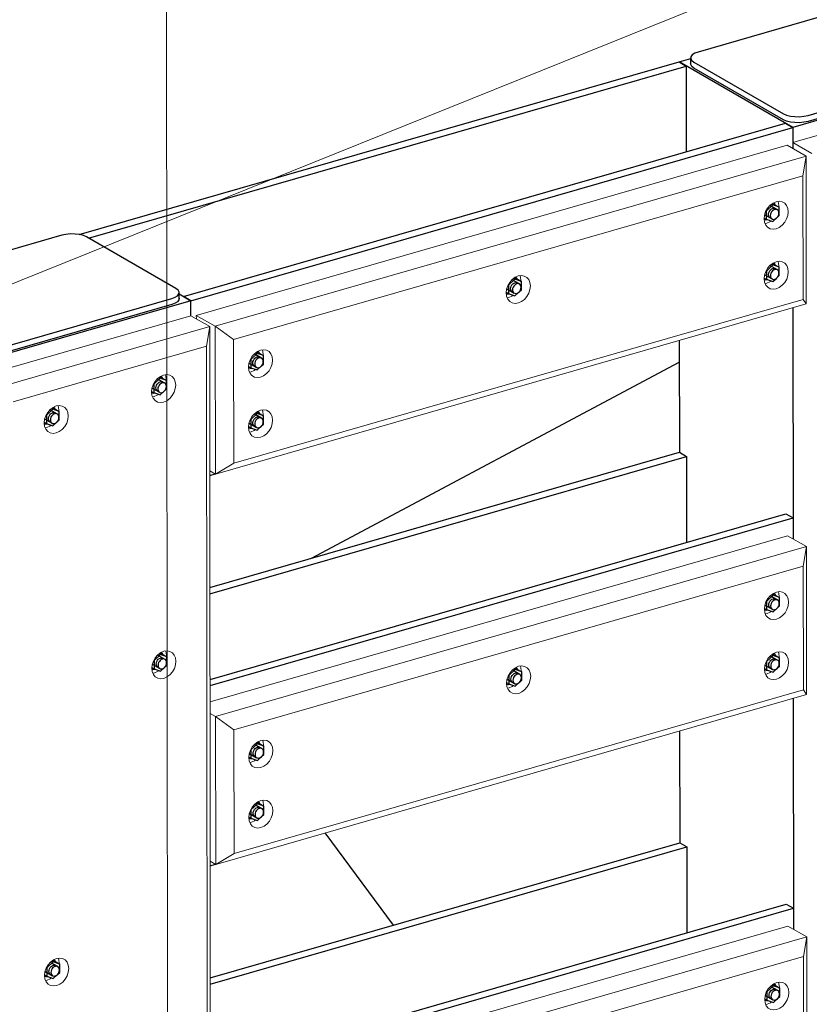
# Model space of a CAD drawing. Header units: millimetres. Extents: x -236694 to -141708, y -41476 to 103952.
# Tile 59 of 103: x -179093 to -177892, y -35325 to -33827. Entities that reach past the tile are written whole.
import ezdxf

# ---------------------------------------------------------------- set-up
doc = ezdxf.new("R2010")
doc.units = ezdxf.units.MM
for name, color, linetype, lineweight in [('N-CO-BC-BETONVORM-G', 50, 'Continuous', 25), ('N-CO-KC-KUNSTSTOFVORM-G', 7, 'Continuous', 13), ('N-CO-SC-STAALVORM-G', 10, 'Continuous', 25), ('X-XX-AL-VERWIJZING_DOORSNEDE-G-5', 8, 'Continuous', 18)]:
    doc.layers.add(name, color=color, linetype=linetype, lineweight=lineweight)

# ---------------------------------------------------------------- blocks, each defined once
blk = doc.blocks.new('NLI_Balk_Buis - ø813_20-3690250-3D dubbel geleidewerk')
at = {"layer": 'N-CO-SC-STAALVORM-G'}
blk.add_line((-231631.6, -34644), (-231631.4, -34645.1), dxfattribs=at)
blk = doc.blocks.new('GM_afdekklepje - GM_afdekklepje-3582460-3D dubbel geleidewerk')
at = {"layer": 'N-CO-SC-STAALVORM-G'}
for p, q in [((-235744.2, -35227.9), (-236018.8, -35306.9)), ((-235570.5, -35308.9), (-235706.6, -35230.5)), ((-236030.2, -35315.9), (-236030.2, -35325)), ((-236025.3, -35322.2), (-235889.2, -35400.6)), ((-235851.6, -35403.2), (-235577, -35324.2)), ((-235565.6, -35324.4), (-235565.6, -35315.2)), ((-235889.2, -35409.7), (-236025.3, -35331.3)), ((-235577, -35333.3), (-235851.6, -35412.4))]:
    blk.add_line(p, q, dxfattribs=at)
for points in [[(-235706.6, -35230.5, 0), (-235711.4, -35228.4, 0), (-235717.3, -35226.9, 0), (-235724.1, -35226, 0), (-235731.1, -35225.9, 0), (-235738, -35226.5, 0), (-235744.2, -35227.9, 0)], [(-236018.8, -35306.9, 0), (-236024, -35308.8, 0), (-236027.7, -35311.3, 0), (-236029.8, -35314, 0), (-236030.1, -35316.9, 0), (-236028.5, -35319.7, 0), (-236025.3, -35322.2, 0)], [(-235577, -35324.2, 0), (-235571.9, -35322.3, 0), (-235568.1, -35319.8, 0), (-235566, -35317.1, 0), (-235565.7, -35314.2, 0), (-235567.3, -35311.4, 0), (-235570.5, -35308.9, 0)], [(-236025.3, -35331.3, 0), (-236028.5, -35328.8, 0), (-236030.1, -35326, 0), (-236030.2, -35325, 0)], [(-235565.7, -35323.4, 0), (-235566, -35326.2, 0), (-235568.1, -35329, 0), (-235571.9, -35331.4, 0), (-235577, -35333.3, 0)], [(-235889.2, -35400.6, 0), (-235884.4, -35402.7, 0), (-235878.5, -35404.2, 0), (-235871.7, -35405.1, 0), (-235864.7, -35405.2, 0), (-235857.8, -35404.6, 0), (-235851.6, -35403.2, 0)], [(-235851.6, -35412.4, 0), (-235857.8, -35413.7, 0), (-235864.7, -35414.3, 0), (-235871.7, -35414.2, 0), (-235878.5, -35413.4, 0), (-235884.4, -35411.8, 0), (-235889.2, -35409.7, 0)]]:
    blk.add_polyline3d(points, dxfattribs=at)
blk = doc.blocks.new('GM_Hakorit_3820 - GM_Hakorit_3820-V44-3D dubbel geleidewerk')
at = {"layer": 'N-CO-KC-KUNSTSTOFVORM-G'}
for p, q in [((-231820.3, -34277.5), (-232147.1, -34371.6)), ((-231791.5, -34294.1), (-231820.3, -34277.5)), ((-232118.3, -34388.2), (-231791.5, -34294.1)), ((-231791.5, -34294.1), (-231796.3, -34323.7)), ((-231791.5, -34294.1), (-231788.7, -37783.5)), ((-231796.3, -34323.7), (-232090.4, -34408.4)), ((-231796.3, -34323.7), (-231793.5, -37776.6)), ((-231878.5, -34401), (-231876, -34400.5)), ((-232041.9, -34448), (-232039.4, -34447.5)), ((-231878.2, -34821.2), (-231875.7, -34820.6)), ((-232041.2, -35288.4), (-232038.8, -35287.9))]:
    blk.add_line(p, q, dxfattribs=at)
for points in [[(-231861.6, -34367.7, 0), (-231856.9, -34367, 0), (-231852.4, -34367.8, 0), (-231848.6, -34369.9, 0), (-231845.7, -34373.4, 0), (-231843.9, -34377.8, 0), (-231843.2, -34382.9, 0), (-231843.8, -34388.4, 0), (-231845.7, -34393.9, 0), (-231848.6, -34399, 0), (-231852.4, -34403.4, 0), (-231856.8, -34406.7, 0), (-231861.6, -34408.8, 0)], [(-231857.7, -34375.6, 0), (-231857.6, -34374.6, 0), (-231858.3, -34369.5, 0), (-231859, -34367.2, 0)], [(-231861.6, -34408.8, 0), (-231866.4, -34409.4, 0), (-231870.8, -34408.7, 0), (-231874.6, -34406.5, 0), (-231877.5, -34403.1, 0), (-231879.4, -34398.6, 0), (-231880, -34393.5, 0), (-231879.4, -34388, 0), (-231877.5, -34382.5, 0), (-231874.6, -34377.4, 0), (-231870.8, -34373.1, 0), (-231866.4, -34369.7, 0), (-231861.6, -34367.7, 0)], [(-231876, -34400.5, 0), (-231871.2, -34398.4, 0), (-231869.3, -34397.1, 0)], [(-232025, -34455.8, 0), (-232029.8, -34456.5, 0), (-232034.2, -34455.7, 0), (-232038, -34453.5, 0), (-232040.9, -34450.1, 0), (-232042.8, -34445.7, 0), (-232043.4, -34440.5, 0), (-232042.8, -34435, 0), (-232041, -34429.6, 0), (-232038, -34424.5, 0), (-232034.2, -34420.1, 0), (-232029.8, -34416.8, 0), (-232025, -34414.7, 0)], [(-232025, -34414.7, 0), (-232020.3, -34414, 0), (-232015.9, -34414.8, 0), (-232012, -34417, 0), (-232009.1, -34420.4, 0), (-232007.3, -34424.8, 0), (-232006.6, -34430, 0), (-232007.3, -34435.5, 0), (-232009.1, -34440.9, 0), (-232012, -34446, 0), (-232015.8, -34450.4, 0), (-232020.3, -34453.7, 0), (-232025, -34455.8, 0)], [(-232021.1, -34422.7, 0), (-232021.1, -34421.7, 0), (-232021.7, -34416.5, 0), (-232022.4, -34414.2, 0)], [(-232039.4, -34447.5, 0), (-232034.7, -34445.4, 0), (-232032.7, -34444.1, 0)], [(-231861.3, -34829, 0), (-231866, -34829.6, 0), (-231870.5, -34828.8, 0), (-231874.3, -34826.7, 0), (-231877.2, -34823.3, 0), (-231879, -34818.8, 0), (-231879.7, -34813.7, 0), (-231879, -34808.2, 0), (-231877.2, -34802.7, 0), (-231874.3, -34797.6, 0), (-231870.5, -34793.2, 0), (-231866, -34789.9, 0), (-231861.3, -34787.8, 0)], [(-231861.3, -34787.8, 0), (-231856.5, -34787.2, 0), (-231852.1, -34788, 0), (-231848.3, -34790.1, 0), (-231845.4, -34793.5, 0), (-231843.5, -34798, 0), (-231842.9, -34803.1, 0), (-231843.5, -34808.6, 0), (-231845.3, -34814.1, 0), (-231848.3, -34819.2, 0), (-231852.1, -34823.6, 0), (-231856.5, -34826.9, 0), (-231861.3, -34829, 0)], [(-231857.3, -34795.8, 0), (-231857.3, -34794.8, 0), (-231857.9, -34789.7, 0), (-231858.7, -34787.4, 0)], [(-231875.7, -34820.6, 0), (-231870.9, -34818.6, 0), (-231869, -34817.3, 0)], [(-232024.3, -35296.2, 0), (-232029.1, -35296.8, 0), (-232033.5, -35296.1, 0), (-232037.3, -35293.9, 0), (-232040.3, -35290.5, 0), (-232042.1, -35286, 0), (-232042.7, -35280.9, 0), (-232042.1, -35275.4, 0), (-232040.3, -35269.9, 0), (-232037.4, -35264.8, 0), (-232033.6, -35260.5, 0), (-232029.1, -35257.1, 0), (-232024.4, -35255.1, 0)], [(-232024.4, -35255.1, 0), (-232019.6, -35254.4, 0), (-232015.2, -35255.2, 0), (-232011.4, -35257.3, 0), (-232008.4, -35260.8, 0), (-232006.6, -35265.2, 0), (-232006, -35270.3, 0), (-232006.6, -35275.8, 0), (-232008.4, -35281.3, 0), (-232011.3, -35286.4, 0), (-232015.1, -35290.8, 0), (-232019.6, -35294.1, 0), (-232024.3, -35296.2, 0)], [(-232020.4, -35263, 0), (-232020.4, -35262, 0), (-232021, -35256.9, 0), (-232021.8, -35254.6, 0)], [(-232038.8, -35287.9, 0), (-232034, -35285.8, 0), (-232032, -35284.5, 0)]]:
    blk.add_polyline3d(points, dxfattribs=at)
blk = doc.blocks.new('GM_Hakorit_2850 - GM_Hakorit_2850-V45-3D dubbel geleidewerk')
at = {"layer": 'N-CO-KC-KUNSTSTOFVORM-G'}
for p, q in [((-230577.7, -33919.9), (-230904.6, -34014)), ((-230904.6, -34014), (-230875.8, -34030.6)), ((-230904.6, -34023.1), (-230904.6, -34014)), ((-230904.1, -34616.8), (-230904.4, -34265.4)), ((-230903.6, -35210.6), (-230903.9, -34859.1))]:
    blk.add_line(p, q, dxfattribs=at)
blk = doc.blocks.new('GM_Hakorit_1100 - GM_Hakorit_1100-V53-3D dubbel geleidewerk')
at = {"layer": 'N-CO-KC-KUNSTSTOFVORM-G'}
for p, q in [((-231811.9, -34276.9), (-230913, -34018.2)), ((-230913, -34018.2), (-230884.2, -34034.8)), ((-230884.2, -34034.8), (-231783, -34293.5)), ((-230889, -34064.5), (-230884.2, -34034.8)), ((-230884.2, -34034.8), (-230884, -34259.5)), ((-230889, -34064.5), (-231755.1, -34313.7)), ((-230888.9, -34252.6), (-230889, -34064.5)), ((-230925.9, -34112), (-230925.9, -34111)), ((-230925.8, -34203.4), (-230925.8, -34202.4)), ((-231318.1, -34224.9), (-231318.1, -34223.9)), ((-230884, -34259.5), (-231782.8, -34518.2)), ((-230888.9, -34252.6), (-231755, -34501.9)), ((-230884, -34259.5), (-230888.9, -34252.6)), ((-231811.9, -34276.9), (-231811.8, -34282.4)), ((-231783, -34293.5), (-231811.9, -34276.9)), ((-231782.8, -34518.2), (-231783, -34293.5)), ((-231783, -34293.5), (-231755.1, -34313.7)), ((-231755.1, -34313.7), (-231755, -34501.9)), ((-231710.3, -34337.8), (-231710.3, -34336.8)), ((-231710.2, -34429.1), (-231710.2, -34428.1)), ((-231755, -34501.9), (-231782.8, -34518.2)), ((-231791.3, -34513.3), (-231782.8, -34518.2))]:
    blk.add_line(p, q, dxfattribs=at)
for points in [[(-230948.2, -34129.9, 0), (-230947.6, -34124.4, 0), (-230945.8, -34118.9, 0), (-230942.8, -34113.8, 0), (-230939, -34109.5, 0), (-230934.6, -34106.1, 0), (-230929.8, -34104.1, 0), (-230925.1, -34103.4, 0), (-230920.6, -34104.2, 0), (-230916.8, -34106.3, 0), (-230913.9, -34109.8, 0), (-230912.1, -34114.2, 0), (-230911.4, -34119.3, 0)], [(-230925.9, -34111, 0), (-230926.5, -34105.9, 0), (-230927.2, -34103.6, 0)], [(-230911.4, -34119.3, 0), (-230912.1, -34124.8, 0), (-230913.9, -34130.3, 0), (-230916.8, -34135.4, 0), (-230920.6, -34139.8, 0), (-230925.1, -34143.1, 0), (-230929.8, -34145.2, 0), (-230934.6, -34145.8, 0), (-230939, -34145.1, 0), (-230942.8, -34142.9, 0), (-230945.7, -34139.5, 0), (-230947.6, -34135.1, 0), (-230948.2, -34129.9, 0)], [(-230946.7, -34137.4, 0), (-230944.2, -34136.9, 0), (-230939.5, -34134.8, 0), (-230937.5, -34133.5, 0)], [(-230948.1, -34221.3, 0), (-230947.5, -34215.8, 0), (-230945.7, -34210.3, 0), (-230942.8, -34205.2, 0), (-230939, -34200.8, 0), (-230934.5, -34197.5, 0), (-230929.8, -34195.4, 0), (-230925, -34194.7, 0), (-230920.6, -34195.5, 0), (-230916.8, -34197.7, 0), (-230913.8, -34201.1, 0), (-230912, -34205.5, 0), (-230911.4, -34210.7, 0)], [(-230925.8, -34202.4, 0), (-230926.4, -34197.2, 0), (-230927.2, -34195, 0)], [(-231340.4, -34242.8, 0), (-231339.8, -34237.3, 0), (-231338, -34231.8, 0), (-231335, -34226.7, 0), (-231331.2, -34222.3, 0), (-231326.8, -34219, 0), (-231322.1, -34216.9, 0), (-231317.3, -34216.3, 0), (-231312.9, -34217.1, 0), (-231309, -34219.2, 0), (-231306.1, -34222.6, 0), (-231304.3, -34227.1, 0), (-231303.7, -34232.2, 0)], [(-231318.1, -34223.9, 0), (-231318.7, -34218.8, 0), (-231319.5, -34216.5, 0)], [(-230911.4, -34210.7, 0), (-230912, -34216.2, 0), (-230913.8, -34221.7, 0), (-230916.7, -34226.8, 0), (-230920.5, -34231.1, 0), (-230925, -34234.4, 0), (-230929.7, -34236.5, 0), (-230934.5, -34237.2, 0), (-230938.9, -34236.4, 0), (-230942.7, -34234.2, 0), (-230945.7, -34230.8, 0), (-230947.5, -34226.4, 0), (-230948.1, -34221.3, 0)], [(-231303.7, -34232.2, 0), (-231304.3, -34237.7, 0), (-231306.1, -34243.2, 0), (-231309, -34248.3, 0), (-231312.8, -34252.7, 0), (-231317.3, -34256, 0), (-231322, -34258, 0), (-231326.8, -34258.7, 0), (-231331.2, -34257.9, 0), (-231335, -34255.8, 0), (-231338, -34252.4, 0), (-231339.8, -34247.9, 0), (-231340.4, -34242.8, 0)], [(-230946.6, -34228.7, 0), (-230944.2, -34228.2, 0), (-230939.4, -34226.1, 0), (-230937.4, -34224.9, 0)], [(-231338.9, -34250.3, 0), (-231336.4, -34249.7, 0), (-231331.7, -34247.7, 0), (-231329.7, -34246.4, 0)], [(-231732.6, -34355.7, 0), (-231732, -34350.2, 0), (-231730.2, -34344.7, 0), (-231727.3, -34339.6, 0), (-231723.5, -34335.2, 0), (-231719, -34331.9, 0), (-231714.3, -34329.8, 0), (-231709.5, -34329.2, 0), (-231705.1, -34329.9, 0), (-231701.3, -34332.1, 0), (-231698.3, -34335.5, 0), (-231696.5, -34339.9, 0), (-231695.9, -34345.1, 0)], [(-231710.3, -34336.8, 0), (-231710.9, -34331.6, 0), (-231711.7, -34329.4, 0)], [(-231695.9, -34345.1, 0), (-231696.5, -34350.6, 0), (-231698.3, -34356.1, 0), (-231701.2, -34361.2, 0), (-231705, -34365.5, 0), (-231709.5, -34368.9, 0), (-231714.2, -34370.9, 0), (-231719, -34371.6, 0), (-231723.4, -34370.8, 0), (-231727.2, -34368.6, 0), (-231730.2, -34365.2, 0), (-231732, -34360.8, 0), (-231732.6, -34355.7, 0)], [(-231730.6, -34363.1, 0), (-231728.6, -34362.6, 0), (-231723.9, -34360.6, 0), (-231721.9, -34359.3, 0)], [(-231732.6, -34447, 0), (-231731.9, -34441.5, 0), (-231730.1, -34436, 0), (-231727.2, -34430.9, 0), (-231723.4, -34426.6, 0), (-231718.9, -34423.2, 0), (-231714.2, -34421.2, 0), (-231709.4, -34420.5, 0), (-231705, -34421.3, 0), (-231701.2, -34423.4, 0), (-231698.3, -34426.9, 0), (-231696.4, -34431.3, 0), (-231695.8, -34436.4, 0)], [(-231710.2, -34428.1, 0), (-231710.8, -34423, 0), (-231711.6, -34420.7, 0)], [(-231695.8, -34436.4, 0), (-231696.4, -34441.9, 0), (-231698.2, -34447.4, 0), (-231701.2, -34452.5, 0), (-231705, -34456.9, 0), (-231709.4, -34460.2, 0), (-231714.2, -34462.3, 0), (-231718.9, -34462.9, 0), (-231723.4, -34462.2, 0), (-231727.2, -34460, 0), (-231730.1, -34456.6, 0), (-231731.9, -34452.1, 0), (-231732.6, -34447, 0)], [(-231731, -34454.5, 0), (-231728.6, -34454, 0), (-231723.8, -34451.9, 0), (-231721.9, -34450.6, 0)]]:
    blk.add_polyline3d(points, dxfattribs=at)
blk = doc.blocks.new('GM_Hakorit_1100 - GM_Hakorit_1100-V54-3D dubbel geleidewerk')
at = {"layer": 'N-CO-KC-KUNSTSTOFVORM-G'}
for p, q in [((-231791, -34864.8), (-230912.6, -34612)), ((-230912.6, -34612), (-230883.7, -34628.6)), ((-230883.7, -34628.6), (-231782.5, -34887.2)), ((-230888.5, -34658.2), (-230883.7, -34628.6)), ((-230883.7, -34628.6), (-230883.6, -34853.3)), ((-230888.5, -34658.2), (-231754.7, -34907.5)), ((-230888.4, -34846.4), (-230888.5, -34658.2)), ((-230925.4, -34705.8), (-230925.4, -34704.8)), ((-230925.3, -34797.1), (-230925.3, -34796.1)), ((-231317.6, -34818.7), (-231317.6, -34817.6)), ((-230888.4, -34846.4), (-231754.5, -35095.6)), ((-230883.6, -34853.3), (-230888.4, -34846.4)), ((-230883.6, -34853.3), (-231782.4, -35112)), ((-231782.5, -34887.2), (-231791, -34882.4)), ((-231782.4, -35112), (-231782.5, -34887.2)), ((-231782.5, -34887.2), (-231754.7, -34907.5)), ((-231754.7, -34907.5), (-231754.5, -35095.6)), ((-231709.8, -34931.5), (-231709.8, -34930.5)), ((-231709.7, -35022.9), (-231709.7, -35021.9)), ((-231754.5, -35095.6), (-231782.4, -35112)), ((-231790.8, -35107.1), (-231782.4, -35112))]:
    blk.add_line(p, q, dxfattribs=at)
for points in [[(-230947.7, -34723.7, 0), (-230947.1, -34718.2, 0), (-230945.3, -34712.7, 0), (-230942.4, -34707.6, 0), (-230938.6, -34703.2, 0), (-230934.1, -34699.9, 0), (-230929.4, -34697.8, 0), (-230924.6, -34697.1, 0), (-230920.2, -34697.9, 0), (-230916.4, -34700.1, 0), (-230913.4, -34703.5, 0), (-230911.6, -34707.9, 0), (-230911, -34713.1, 0)], [(-230925.4, -34704.8, 0), (-230926, -34699.6, 0), (-230926.8, -34697.4, 0)], [(-230911, -34713.1, 0), (-230911.6, -34718.6, 0), (-230913.4, -34724.1, 0), (-230916.3, -34729.2, 0), (-230920.1, -34733.5, 0), (-230924.6, -34736.8, 0), (-230929.3, -34738.9, 0), (-230934.1, -34739.6, 0), (-230938.5, -34738.8, 0), (-230942.3, -34736.6, 0), (-230945.3, -34733.2, 0), (-230947.1, -34728.8, 0), (-230947.7, -34723.7, 0)], [(-230946.2, -34731.1, 0), (-230943.7, -34730.6, 0), (-230939, -34728.5, 0), (-230937, -34727.3, 0)], [(-230947.7, -34815, 0), (-230947, -34809.5, 0), (-230945.2, -34804, 0), (-230942.3, -34798.9, 0), (-230938.5, -34794.6, 0), (-230934.1, -34791.2, 0), (-230929.3, -34789.2, 0), (-230924.5, -34788.5, 0), (-230920.1, -34789.3, 0), (-230916.3, -34791.4, 0), (-230913.4, -34794.8, 0), (-230911.5, -34799.3, 0), (-230910.9, -34804.4, 0)], [(-230925.3, -34796.1, 0), (-230925.9, -34791, 0), (-230926.7, -34788.7, 0)], [(-231339.9, -34836.5, 0), (-231339.3, -34831, 0), (-231337.5, -34825.5, 0), (-231334.6, -34820.4, 0), (-231330.8, -34816.1, 0), (-231326.3, -34812.8, 0), (-231321.6, -34810.7, 0), (-231316.8, -34810, 0), (-231312.4, -34810.8, 0), (-231308.6, -34813, 0), (-231305.6, -34816.4, 0), (-231303.8, -34820.8, 0), (-231303.2, -34825.9, 0)], [(-231317.6, -34817.6, 0), (-231318.2, -34812.5, 0), (-231319, -34810.2, 0)], [(-230910.9, -34804.4, 0), (-230911.5, -34809.9, 0), (-230913.3, -34815.4, 0), (-230916.3, -34820.5, 0), (-230920.1, -34824.9, 0), (-230924.5, -34828.2, 0), (-230929.3, -34830.3, 0), (-230934, -34830.9, 0), (-230938.5, -34830.2, 0), (-230942.3, -34828, 0), (-230945.2, -34824.6, 0), (-230947, -34820.1, 0), (-230947.7, -34815, 0)], [(-231303.2, -34825.9, 0), (-231303.8, -34831.4, 0), (-231305.6, -34836.9, 0), (-231308.5, -34842, 0), (-231312.4, -34846.4, 0), (-231316.8, -34849.7, 0), (-231321.5, -34851.8, 0), (-231326.3, -34852.5, 0), (-231330.7, -34851.7, 0), (-231334.5, -34849.5, 0), (-231337.5, -34846.1, 0), (-231339.3, -34841.7, 0), (-231339.9, -34836.5, 0)], [(-230946.2, -34822.5, 0), (-230943.7, -34822, 0), (-230938.9, -34819.9, 0), (-230937, -34818.6, 0)], [(-231338.4, -34844, 0), (-231336, -34843.5, 0), (-231331.2, -34841.4, 0), (-231329.2, -34840.1, 0)], [(-231732.2, -34949.4, 0), (-231731.5, -34943.9, 0), (-231729.7, -34938.4, 0), (-231726.8, -34933.3, 0), (-231723, -34929, 0), (-231718.5, -34925.6, 0), (-231713.8, -34923.6, 0), (-231709, -34922.9, 0), (-231704.6, -34923.7, 0), (-231700.8, -34925.8, 0), (-231697.9, -34929.3, 0), (-231696, -34933.7, 0), (-231695.4, -34938.8, 0)], [(-231709.8, -34930.5, 0), (-231710.4, -34925.4, 0), (-231711.2, -34923.1, 0)], [(-231695.4, -34938.8, 0), (-231696, -34944.3, 0), (-231697.8, -34949.8, 0), (-231700.8, -34954.9, 0), (-231704.6, -34959.3, 0), (-231709, -34962.6, 0), (-231713.8, -34964.7, 0), (-231718.5, -34965.3, 0), (-231722.9, -34964.6, 0), (-231726.8, -34962.4, 0), (-231729.7, -34959, 0), (-231731.5, -34954.5, 0), (-231732.2, -34949.4, 0)], [(-231730.6, -34956.9, 0), (-231728.2, -34956.4, 0), (-231723.4, -34954.3, 0), (-231721.5, -34953, 0)], [(-231732.1, -35040.7, 0), (-231731.5, -35035.2, 0), (-231729.6, -35029.8, 0), (-231726.7, -35024.7, 0), (-231722.9, -35020.3, 0), (-231718.5, -35017, 0), (-231713.7, -35014.9, 0), (-231709, -35014.2, 0), (-231704.5, -35015, 0), (-231700.7, -35017.2, 0), (-231697.8, -35020.6, 0), (-231695.9, -35025, 0), (-231695.3, -35030.2, 0)], [(-231709.7, -35021.9, 0), (-231710.4, -35016.7, 0), (-231711.1, -35014.5, 0)], [(-231695.3, -35030.2, 0), (-231695.9, -35035.7, 0), (-231697.8, -35041.2, 0), (-231700.7, -35046.2, 0), (-231704.5, -35050.6, 0), (-231708.9, -35053.9, 0), (-231713.7, -35056, 0), (-231718.4, -35056.7, 0), (-231722.9, -35055.9, 0), (-231726.7, -35053.7, 0), (-231729.6, -35050.3, 0), (-231731.4, -35045.9, 0), (-231732.1, -35040.7, 0)], [(-231730.6, -35048.2, 0), (-231728.1, -35047.7, 0), (-231723.3, -35045.6, 0), (-231721.4, -35044.4, 0)]]:
    blk.add_polyline3d(points, dxfattribs=at)
blk = doc.blocks.new('GM_Hakorit_1100 - GM_Hakorit_1100-V55-3D dubbel geleidewerk')
at = {"layer": 'N-CO-KC-KUNSTSTOFVORM-G'}
for p, q in [((-231790.5, -35458.5), (-230912.1, -35205.7)), ((-230912.1, -35205.7), (-230883.3, -35222.3)), ((-230883.3, -35222.3), (-231782.1, -35481)), ((-230888.1, -35251.9), (-230883.3, -35222.3)), ((-230883.3, -35222.3), (-230883.1, -35447)), ((-230888.1, -35251.9), (-231754.2, -35501.2)), ((-230887.9, -35440.1), (-230888.1, -35251.9)), ((-230924.9, -35299.5), (-230924.9, -35298.5)), ((-230924.8, -35390.9), (-230924.8, -35389.9)), ((-231317.1, -35412.4), (-231317.1, -35411.4)), ((-230887.9, -35440.1), (-231754, -35689.4)), ((-230883.1, -35447), (-230887.9, -35440.1)), ((-230883.1, -35447), (-231781.9, -35705.7)), ((-231782.1, -35481), (-231790.5, -35476.1)), ((-231781.9, -35705.7), (-231782.1, -35481)), ((-231782.1, -35481), (-231754.2, -35501.2)), ((-231754.2, -35501.2), (-231754, -35689.4)), ((-231709.3, -35525.3), (-231709.3, -35524.3)), ((-231709.3, -35616.6), (-231709.2, -35615.6)), ((-231754, -35689.4), (-231781.9, -35705.7)), ((-231790.3, -35700.8), (-231781.9, -35705.7))]:
    blk.add_line(p, q, dxfattribs=at)
for points in [[(-230947.3, -35317.4, 0), (-230946.6, -35311.9, 0), (-230944.8, -35306.4, 0), (-230941.9, -35301.3, 0), (-230938.1, -35296.9, 0), (-230933.6, -35293.6, 0), (-230928.9, -35291.5, 0), (-230924.1, -35290.9, 0), (-230919.7, -35291.7, 0), (-230915.9, -35293.8, 0), (-230913, -35297.2, 0), (-230911.1, -35301.7, 0), (-230910.5, -35306.8, 0)], [(-230924.9, -35298.5, 0), (-230925.5, -35293.4, 0), (-230926.3, -35291.1, 0)], [(-230910.5, -35306.8, 0), (-230911.1, -35312.3, 0), (-230912.9, -35317.8, 0), (-230915.9, -35322.9, 0), (-230919.7, -35327.3, 0), (-230924.1, -35330.6, 0), (-230928.9, -35332.7, 0), (-230933.6, -35333.3, 0), (-230938, -35332.5, 0), (-230941.9, -35330.4, 0), (-230944.8, -35327, 0), (-230946.6, -35322.5, 0), (-230947.3, -35317.4, 0)], [(-230945.7, -35324.9, 0), (-230943.3, -35324.4, 0), (-230938.5, -35322.3, 0), (-230936.6, -35321, 0)], [(-230947.2, -35408.7, 0), (-230946.6, -35403.2, 0), (-230944.7, -35397.8, 0), (-230941.8, -35392.7, 0), (-230938, -35388.3, 0), (-230933.6, -35385, 0), (-230928.8, -35382.9, 0), (-230924.1, -35382.2, 0), (-230919.6, -35383, 0), (-230915.8, -35385.2, 0), (-230912.9, -35388.6, 0), (-230911, -35393, 0), (-230910.4, -35398.2, 0)], [(-230924.8, -35389.9, 0), (-230925.5, -35384.7, 0), (-230926.1, -35382.7, 0)], [(-230910.4, -35398.2, 0), (-230911, -35403.7, 0), (-230912.9, -35409.1, 0), (-230915.8, -35414.2, 0), (-230919.6, -35418.6, 0), (-230924, -35421.9, 0), (-230928.8, -35424, 0), (-230933.5, -35424.7, 0), (-230938, -35423.9, 0), (-230941.8, -35421.7, 0), (-230944.7, -35418.3, 0), (-230946.6, -35413.9, 0), (-230947.2, -35408.7, 0)], [(-231339.5, -35430.3, 0), (-231338.8, -35424.8, 0), (-231337, -35419.3, 0), (-231334.1, -35414.2, 0), (-231330.3, -35409.8, 0), (-231325.9, -35406.5, 0), (-231321.1, -35404.4, 0), (-231316.3, -35403.8, 0), (-231311.9, -35404.5, 0), (-231308.1, -35406.7, 0), (-231305.2, -35410.1, 0), (-231303.3, -35414.5, 0), (-231302.7, -35419.7, 0)], [(-231317.1, -35411.4, 0), (-231317.7, -35406.2, 0), (-231318.5, -35404, 0)], [(-230945.7, -35416.2, 0), (-230943.2, -35415.7, 0), (-230938.4, -35413.6, 0), (-230936.5, -35412.3, 0)], [(-231302.7, -35419.7, 0), (-231303.3, -35425.2, 0), (-231305.2, -35430.7, 0), (-231308.1, -35435.8, 0), (-231311.9, -35440.1, 0), (-231316.3, -35443.5, 0), (-231321.1, -35445.5, 0), (-231325.8, -35446.2, 0), (-231330.3, -35445.4, 0), (-231334.1, -35443.3, 0), (-231337, -35439.8, 0), (-231338.8, -35435.4, 0), (-231339.5, -35430.3, 0)], [(-231338, -35437.8, 0), (-231335.5, -35437.2, 0), (-231330.7, -35435.2, 0), (-231328.8, -35433.9, 0)], [(-231731.7, -35543.1, 0), (-231731.1, -35537.6, 0), (-231729.2, -35532.2, 0), (-231726.3, -35527.1, 0), (-231722.5, -35522.7, 0), (-231718.1, -35519.4, 0), (-231713.3, -35517.3, 0), (-231708.5, -35516.6, 0), (-231704.1, -35517.4, 0), (-231700.3, -35519.6, 0), (-231697.4, -35523, 0), (-231695.5, -35527.4, 0), (-231694.9, -35532.6, 0)], [(-231709.3, -35524.3, 0), (-231709.9, -35519.1, 0), (-231710.7, -35516.8, 0)], [(-231694.9, -35532.6, 0), (-231695.5, -35538.1, 0), (-231697.4, -35543.5, 0), (-231700.3, -35548.6, 0), (-231704.1, -35553, 0), (-231708.5, -35556.3, 0), (-231713.3, -35558.4, 0), (-231718, -35559.1, 0), (-231722.5, -35558.3, 0), (-231726.3, -35556.1, 0), (-231729.2, -35552.7, 0), (-231731, -35548.3, 0), (-231731.7, -35543.1, 0)], [(-231730.2, -35550.6, 0), (-231727.7, -35550.1, 0), (-231722.9, -35548, 0), (-231721, -35546.7, 0)], [(-231731.6, -35634.5, 0), (-231731, -35629, 0), (-231729.1, -35623.5, 0), (-231726.2, -35618.4, 0), (-231722.4, -35614, 0), (-231718, -35610.7, 0), (-231713.2, -35608.6, 0), (-231708.5, -35608, 0), (-231704, -35608.8, 0), (-231700.2, -35610.9, 0), (-231697.3, -35614.3, 0), (-231695.5, -35618.8, 0), (-231694.8, -35623.9, 0)], [(-231709.2, -35615.6, 0), (-231709.9, -35610.5, 0), (-231710.6, -35608.2, 0)], [(-231694.8, -35623.9, 0), (-231695.5, -35629.4, 0), (-231697.3, -35634.9, 0), (-231700.2, -35640, 0), (-231704, -35644.4, 0), (-231708.4, -35647.7, 0), (-231713.2, -35649.8, 0), (-231718, -35650.4, 0), (-231722.4, -35649.6, 0), (-231726.2, -35647.5, 0), (-231729.1, -35644.1, 0), (-231731, -35639.6, 0), (-231731.6, -35634.5, 0)], [(-231730.1, -35642, 0), (-231727.6, -35641.4, 0), (-231722.9, -35639.4, 0), (-231720.9, -35638.1, 0)]]:
    blk.add_polyline3d(points, dxfattribs=at)
blk = doc.blocks.new('GM_Bouten_Moeren_Zeskant - M16-V86-3D dubbel geleidewerk')
at = {"layer": 'N-CO-SC-STAALVORM-G'}
for p, q in [((-237471, -36673.1), (-237467.9, -36674.2)), ((-237470.2, -36675), (-237480, -36684.2)), ((-237480, -36684.2), (-237480, -36696.8)), ((-237463.3, -36682.4), (-237474.6, -36675.9)), ((-237472.1, -36673.9), (-237470.2, -36675)), ((-237460.4, -36678.5), (-237470.2, -36675)), ((-237467.9, -36674.2), (-237460.4, -36678.5)), ((-237460.4, -36691.2), (-237460.4, -36678.5)), ((-237483.3, -36694.9), (-237480, -36696.8)), ((-237482.6, -36689.8), (-237471.3, -36696.3)), ((-237480, -36696.8), (-237470.2, -36700.3)), ((-237470.2, -36700.3), (-237464.3, -36694.8)), ((-237464, -36694.5), (-237460.4, -36691.2))]:
    blk.add_line(p, q, dxfattribs=at)
for points in [[(-237466.6, -36674.4, 0), (-237467.1, -36673.4, 0), (-237468.6, -36671.6, 0)], [(-237476.7, -36689.5, 0), (-237476.5, -36687.6, 0), (-237475.9, -36685.6, 0), (-237474.8, -36683.8, 0), (-237473.5, -36682.3, 0), (-237471.9, -36681.1, 0), (-237470.2, -36680.4, 0), (-237468.5, -36680.1, 0), (-237466.9, -36680.4, 0), (-237465.6, -36681.2, 0)], [(-237460.8, -36687.4, 0), (-237461, -36685.6, 0), (-237461.7, -36684, 0), (-237462.7, -36682.8, 0), (-237464.1, -36682.1, 0), (-237465.6, -36681.8, 0), (-237467.3, -36682, 0), (-237469, -36682.8, 0), (-237470.6, -36683.9, 0), (-237471.9, -36685.5, 0), (-237473, -36687.3, 0), (-237473.6, -36689.2, 0), (-237473.9, -36691.2, 0)], [(-237473.9, -36691.2, 0), (-237473.6, -36693, 0), (-237473, -36694.6, 0), (-237471.9, -36695.8, 0), (-237470.6, -36696.6, 0), (-237469, -36696.9, 0), (-237467.3, -36696.6, 0), (-237465.6, -36695.9, 0), (-237464, -36694.7, 0), (-237462.7, -36693.2, 0), (-237461.7, -36691.3, 0), (-237461, -36689.4, 0), (-237460.8, -36687.4, 0)], [(-237483.3, -36697.1, 0), (-237480.9, -36697.5, 0), (-237478.9, -36697.3, 0)], [(-237473.5, -36694.9, 0), (-237474.8, -36694.2, 0), (-237475.9, -36692.9, 0), (-237476.5, -36691.4, 0), (-237476.7, -36689.5, 0)]]:
    blk.add_polyline3d(points, dxfattribs=at)
blk = doc.blocks.new('GM_Bouten_Moeren_Zeskant - M16-V81-3D dubbel geleidewerk')
at = {"layer": 'N-CO-SC-STAALVORM-G'}
for p, q in [((-237992.7, -36140.1), (-238002.5, -36149.3)), ((-238002.5, -36149.3), (-238002.5, -36161.9)), ((-237985.8, -36147.5), (-237997.1, -36141)), ((-237994.6, -36139), (-237992.7, -36140.1)), ((-237993.4, -36138.2), (-237990.4, -36139.3)), ((-237982.9, -36143.6), (-237992.7, -36140.1)), ((-237990.4, -36139.3), (-237982.9, -36143.6)), ((-237982.9, -36156.3), (-237982.9, -36143.6)), ((-238005.8, -36160), (-238002.5, -36161.9)), ((-238005, -36154.9), (-237993.8, -36161.4)), ((-238002.5, -36161.9), (-237992.7, -36165.4)), ((-237992.7, -36165.4), (-237986.8, -36159.9)), ((-237986.5, -36159.6), (-237982.9, -36156.3))]:
    blk.add_line(p, q, dxfattribs=at)
for points in [[(-237999.2, -36154.7, 0), (-237999, -36152.7, 0), (-237998.3, -36150.8, 0), (-237997.3, -36148.9, 0), (-237995.9, -36147.4, 0), (-237994.4, -36146.2, 0), (-237992.7, -36145.5, 0), (-237991, -36145.2, 0), (-237989.4, -36145.5, 0), (-237988.1, -36146.3, 0)], [(-237983.3, -36152.6, 0), (-237983.5, -36150.7, 0), (-237984.1, -36149.2, 0), (-237985.2, -36147.9, 0), (-237986.5, -36147.2, 0), (-237988.1, -36146.9, 0), (-237989.8, -36147.1, 0), (-237991.5, -36147.9, 0), (-237993.1, -36149.1, 0), (-237994.4, -36150.6, 0), (-237995.5, -36152.4, 0), (-237996.1, -36154.4, 0), (-237996.3, -36156.3, 0)], [(-237989, -36139.5, 0), (-237989.6, -36138.6, 0), (-237990.7, -36137, 0)], [(-238005.8, -36162.3, 0), (-238003.3, -36162.6, 0), (-238001.4, -36162.4, 0)], [(-237996, -36160, 0), (-237997.3, -36159.3, 0), (-237998.3, -36158.1, 0), (-237999, -36156.5, 0), (-237999.2, -36154.7, 0)], [(-237996.3, -36156.3, 0), (-237996.1, -36158.2, 0), (-237995.5, -36159.7, 0), (-237994.4, -36160.9, 0), (-237993.1, -36161.7, 0), (-237991.5, -36162, 0), (-237989.8, -36161.8, 0), (-237988.1, -36161, 0), (-237986.5, -36159.8, 0), (-237985.2, -36158.3, 0), (-237984.1, -36156.5, 0), (-237983.5, -36154.5, 0), (-237983.3, -36152.6, 0)]]:
    blk.add_polyline3d(points, dxfattribs=at)
blk = doc.blocks.new('GM_Bouten_Moeren_Zeskant - M16-V124-3D dubbel geleidewerk')
at = {"layer": 'N-CO-SC-STAALVORM-G'}
for p, q in [((-231719, -34928.5), (-231728.8, -34937.6)), ((-231712.1, -34935.9), (-231723.3, -34929.4)), ((-231720.3, -34927.7), (-231719, -34928.5)), ((-231719.7, -34926.6), (-231716.7, -34927.7)), ((-231709.2, -34932), (-231719, -34928.5)), ((-231716.7, -34927.7), (-231709.2, -34932)), ((-231709.1, -34944.6), (-231709.2, -34932)), ((-231732, -34948.4), (-231728.8, -34950.3)), ((-231731.3, -34943.2), (-231720.1, -34949.7)), ((-231728.8, -34937.6), (-231728.8, -34950.3)), ((-231728.8, -34950.3), (-231718.9, -34953.8)), ((-231718.9, -34953.8), (-231713.1, -34948.3)), ((-231712.7, -34948), (-231709.1, -34944.6))]:
    blk.add_line(p, q, dxfattribs=at)
for points in [[(-231725.5, -34943, 0), (-231725.3, -34941, 0), (-231724.6, -34939.1, 0), (-231723.6, -34937.3, 0), (-231722.2, -34935.7, 0), (-231720.7, -34934.6, 0), (-231719, -34933.8, 0), (-231717.3, -34933.6, 0), (-231715.7, -34933.9, 0), (-231714.3, -34934.6, 0)], [(-231709.5, -34940.9, 0), (-231709.8, -34939.1, 0), (-231710.4, -34937.5, 0), (-231711.5, -34936.3, 0), (-231712.8, -34935.5, 0), (-231714.4, -34935.2, 0), (-231716.1, -34935.5, 0), (-231717.8, -34936.2, 0), (-231719.3, -34937.4, 0), (-231720.7, -34938.9, 0), (-231721.7, -34940.8, 0), (-231722.4, -34942.7, 0), (-231722.6, -34944.7, 0)], [(-231715.3, -34927.9, 0), (-231715.8, -34926.9, 0), (-231717, -34925.3, 0)], [(-231732, -34950.6, 0), (-231729.6, -34951, 0), (-231727.6, -34950.8, 0)], [(-231722.3, -34948.4, 0), (-231723.6, -34947.6, 0), (-231724.6, -34946.4, 0), (-231725.3, -34944.8, 0), (-231725.5, -34943, 0)], [(-231722.6, -34944.7, 0), (-231722.4, -34946.5, 0), (-231721.7, -34948.1, 0), (-231720.7, -34949.3, 0), (-231719.3, -34950.1, 0), (-231717.8, -34950.3, 0), (-231716.1, -34950.1, 0), (-231714.4, -34949.4, 0), (-231712.8, -34948.2, 0), (-231711.4, -34946.6, 0), (-231710.4, -34944.8, 0), (-231709.8, -34942.9, 0), (-231709.5, -34940.9, 0)]]:
    blk.add_polyline3d(points, dxfattribs=at)
blk = doc.blocks.new('GM_Bouten_Moeren_Zeskant - M16-V125-3D dubbel geleidewerk')
at = {"layer": 'N-CO-SC-STAALVORM-G'}
for p, q in [((-230934.5, -34702.7), (-230944.3, -34711.9)), ((-230927.7, -34710.1), (-230938.9, -34703.6)), ((-230936.4, -34701.6), (-230934.5, -34702.7)), ((-230935.3, -34700.8), (-230932.2, -34701.9)), ((-230924.7, -34706.2), (-230934.5, -34702.7)), ((-230932.2, -34701.9), (-230924.7, -34706.2)), ((-230924.7, -34718.9), (-230924.7, -34706.2)), ((-230947.6, -34722.6), (-230944.3, -34724.5)), ((-230946.9, -34717.5), (-230935.6, -34724)), ((-230944.3, -34711.9), (-230944.3, -34724.5)), ((-230944.3, -34724.5), (-230934.5, -34728)), ((-230934.5, -34728), (-230928.6, -34722.5)), ((-230928.3, -34722.2), (-230924.7, -34718.9))]:
    blk.add_line(p, q, dxfattribs=at)
for points in [[(-230941.1, -34717.3, 0), (-230940.9, -34715.3, 0), (-230940.2, -34713.3, 0), (-230939.2, -34711.5, 0), (-230937.8, -34710, 0), (-230936.2, -34708.8, 0), (-230934.5, -34708.1, 0), (-230932.9, -34707.8, 0), (-230931.3, -34708.1, 0), (-230929.9, -34708.9, 0)], [(-230925.1, -34715.2, 0), (-230925.3, -34713.3, 0), (-230926, -34711.8, 0), (-230927, -34710.5, 0), (-230928.4, -34709.8, 0), (-230930, -34709.5, 0), (-230931.7, -34709.7, 0), (-230933.4, -34710.5, 0), (-230934.9, -34711.6, 0), (-230936.3, -34713.2, 0), (-230937.3, -34715, 0), (-230938, -34717, 0), (-230938.2, -34718.9, 0)], [(-230930.7, -34702.7, 0), (-230931.4, -34701.1, 0), (-230932.7, -34699.5, 0)], [(-230947.6, -34724.9, 0), (-230945.2, -34725.2, 0), (-230943.2, -34725, 0)], [(-230937.9, -34722.6, 0), (-230939.2, -34721.9, 0), (-230940.2, -34720.7, 0), (-230940.9, -34719.1, 0), (-230941.1, -34717.3, 0)], [(-230938.2, -34718.9, 0), (-230938, -34720.7, 0), (-230937.3, -34722.3, 0), (-230936.3, -34723.5, 0), (-230934.9, -34724.3, 0), (-230933.3, -34724.6, 0), (-230931.6, -34724.3, 0), (-230930, -34723.6, 0), (-230928.4, -34722.4, 0), (-230927, -34720.9, 0), (-230926, -34719.1, 0), (-230925.3, -34717.1, 0), (-230925.1, -34715.2, 0)]]:
    blk.add_polyline3d(points, dxfattribs=at)
blk = doc.blocks.new('GM_Bouten_Moeren_Zeskant - M16-V126-3D dubbel geleidewerk')
at = {"layer": 'N-CO-SC-STAALVORM-G'}
for p, q in [((-230934.5, -34794.1), (-230944.3, -34803.2)), ((-230927.6, -34801.4), (-230938.8, -34795)), ((-230936.4, -34793), (-230934.5, -34794.1)), ((-230935.2, -34792.2), (-230932.2, -34793.2)), ((-230924.7, -34797.6), (-230934.5, -34794.1)), ((-230932.2, -34793.2), (-230924.7, -34797.6)), ((-230931.1, -34799.5), (-230929.8, -34800.2)), ((-230924.7, -34810.2), (-230924.7, -34797.6)), ((-230947.5, -34814), (-230944.3, -34815.9)), ((-230946.8, -34808.8), (-230935.6, -34815.3)), ((-230944.3, -34803.2), (-230944.3, -34815.9)), ((-230944.3, -34815.9), (-230934.5, -34819.4)), ((-230934.5, -34819.4), (-230928.6, -34813.9)), ((-230928.2, -34813.6), (-230924.7, -34810.2))]:
    blk.add_line(p, q, dxfattribs=at)
for points in [[(-230941, -34808.6, 0), (-230940.8, -34806.6, 0), (-230940.1, -34804.7, 0), (-230939.1, -34802.9, 0), (-230937.7, -34801.3, 0), (-230936.2, -34800.1, 0), (-230934.5, -34799.4, 0), (-230932.8, -34799.2, 0), (-230931.2, -34799.4, 0)], [(-230925, -34806.5, 0), (-230925.3, -34804.7, 0), (-230925.9, -34803.1, 0), (-230927, -34801.9, 0), (-230928.3, -34801.1, 0), (-230929.9, -34800.8, 0), (-230931.6, -34801.1, 0), (-230933.3, -34801.8, 0), (-230934.9, -34803, 0), (-230936.2, -34804.5, 0), (-230937.2, -34806.4, 0), (-230937.9, -34808.3, 0), (-230938.1, -34810.3, 0)], [(-230930.6, -34794, 0), (-230931.3, -34792.5, 0), (-230932.5, -34790.9, 0)], [(-230947.6, -34816.2, 0), (-230945.1, -34816.5, 0), (-230943.2, -34816.4, 0)], [(-230937.8, -34814, 0), (-230939.1, -34813.2, 0), (-230940.1, -34812, 0), (-230940.8, -34810.4, 0), (-230941, -34808.6, 0)], [(-230938.1, -34810.3, 0), (-230937.9, -34812.1, 0), (-230937.2, -34813.7, 0), (-230936.2, -34814.9, 0), (-230934.8, -34815.6, 0), (-230933.3, -34815.9, 0), (-230931.6, -34815.7, 0), (-230929.9, -34814.9, 0), (-230928.3, -34813.8, 0), (-230927, -34812.2, 0), (-230925.9, -34810.4, 0), (-230925.3, -34808.5, 0), (-230925, -34806.5, 0)]]:
    blk.add_polyline3d(points, dxfattribs=at)
blk = doc.blocks.new('GM_Bouten_Moeren_Zeskant - M16-V127-3D dubbel geleidewerk')
at = {"layer": 'N-CO-SC-STAALVORM-G'}
for p, q in [((-231719.4, -34334.7), (-231729.2, -34343.9)), ((-231712.6, -34342.1), (-231723.8, -34335.6)), ((-231721.3, -34333.6), (-231719.4, -34334.7)), ((-231720.2, -34332.8), (-231717.1, -34333.9)), ((-231709.6, -34338.2), (-231719.4, -34334.7)), ((-231717.1, -34333.9), (-231709.6, -34338.2)), ((-231731.8, -34349.5), (-231720.5, -34356)), ((-231729.2, -34343.9), (-231729.2, -34356.5)), ((-231713.2, -34354.2), (-231709.6, -34350.9)), ((-231709.6, -34350.9), (-231709.6, -34338.2)), ((-231732.5, -34354.6), (-231729.2, -34356.5)), ((-231729.2, -34356.5), (-231719.4, -34360)), ((-231719.4, -34360), (-231713.5, -34354.5))]:
    blk.add_line(p, q, dxfattribs=at)
for points in [[(-231715.8, -34334.1, 0), (-231716.3, -34333.2, 0), (-231717.5, -34331.6, 0)], [(-231726, -34349.3, 0), (-231725.8, -34347.3, 0), (-231725.1, -34345.4, 0), (-231724.1, -34343.5, 0), (-231722.7, -34342, 0), (-231721.1, -34340.8, 0), (-231719.4, -34340.1, 0), (-231717.7, -34339.8, 0), (-231716.2, -34340.1, 0), (-231714.8, -34340.9, 0)], [(-231722.8, -34354.6, 0), (-231724.1, -34353.9, 0), (-231725.1, -34352.7, 0), (-231725.7, -34351.1, 0), (-231726, -34349.3, 0)], [(-231710, -34347.2, 0), (-231710.2, -34345.3, 0), (-231710.9, -34343.8, 0), (-231711.9, -34342.5, 0), (-231713.3, -34341.8, 0), (-231714.9, -34341.5, 0), (-231716.6, -34341.7, 0), (-231718.3, -34342.5, 0), (-231719.8, -34343.7, 0), (-231721.2, -34345.2, 0), (-231722.2, -34347, 0), (-231722.9, -34349, 0), (-231723.1, -34350.9, 0)], [(-231723.1, -34350.9, 0), (-231722.9, -34352.8, 0), (-231722.2, -34354.3, 0), (-231721.2, -34355.5, 0), (-231719.8, -34356.3, 0), (-231718.2, -34356.6, 0), (-231716.5, -34356.4, 0), (-231714.9, -34355.6, 0), (-231713.3, -34354.4, 0), (-231711.9, -34352.9, 0), (-231710.9, -34351.1, 0), (-231710.2, -34349.1, 0), (-231710, -34347.2, 0)], [(-231732.5, -34356.9, 0), (-231730.1, -34357.2, 0), (-231728.1, -34357, 0)]]:
    blk.add_polyline3d(points, dxfattribs=at)
blk = doc.blocks.new('GM_Bouten_Moeren_Zeskant - M16-V128-3D dubbel geleidewerk')
at = {"layer": 'N-CO-SC-STAALVORM-G'}
for p, q in [((-231327.2, -34221.9), (-231337, -34231)), ((-231337, -34231), (-231337, -34243.7)), ((-231320.3, -34229.2), (-231331.6, -34222.8)), ((-231329.1, -34220.8), (-231327.2, -34221.9)), ((-231328, -34219.9), (-231324.9, -34221)), ((-231317.4, -34225.4), (-231327.2, -34221.9)), ((-231324.9, -34221), (-231317.4, -34225.4)), ((-231317.4, -34238), (-231317.4, -34225.4)), ((-231340.3, -34241.8), (-231337, -34243.7)), ((-231339.6, -34236.6), (-231328.3, -34243.1)), ((-231337, -34243.7), (-231327.2, -34247.2)), ((-231327.2, -34247.2), (-231321.3, -34241.7)), ((-231320.6, -34241), (-231317.4, -34238))]:
    blk.add_line(p, q, dxfattribs=at)
for points in [[(-231333.8, -34236.4, 0), (-231333.5, -34234.4, 0), (-231332.9, -34232.5, 0), (-231331.9, -34230.7, 0), (-231330.5, -34229.1, 0), (-231328.9, -34227.9, 0), (-231327.2, -34227.2, 0), (-231325.5, -34227, 0), (-231324, -34227.2, 0), (-231322.6, -34228, 0)], [(-231317.8, -34234.3, 0), (-231318, -34232.5, 0), (-231318.7, -34230.9, 0), (-231319.7, -34229.7, 0), (-231321.1, -34228.9, 0), (-231322.7, -34228.6, 0), (-231324.3, -34228.9, 0), (-231326, -34229.6, 0), (-231327.6, -34230.8, 0), (-231329, -34232.3, 0), (-231330, -34234.1, 0), (-231330.7, -34236.1, 0), (-231330.9, -34238, 0)], [(-231323.6, -34221.3, 0), (-231324.1, -34220.3, 0), (-231325.6, -34218.4, 0)], [(-231340.3, -34244, 0), (-231337.9, -34244.3, 0), (-231336, -34244.2, 0)], [(-231330.6, -34241.7, 0), (-231331.8, -34241, 0), (-231332.9, -34239.8, 0), (-231333.5, -34238.2, 0), (-231333.8, -34236.4, 0)], [(-231330.9, -34238, 0), (-231330.7, -34239.9, 0), (-231330, -34241.5, 0), (-231329, -34242.7, 0), (-231327.6, -34243.4, 0), (-231326, -34243.7, 0), (-231324.3, -34243.5, 0), (-231322.6, -34242.7, 0), (-231321.1, -34241.6, 0), (-231319.7, -34240, 0), (-231318.7, -34238.2, 0), (-231318, -34236.2, 0), (-231317.8, -34234.3, 0)]]:
    blk.add_polyline3d(points, dxfattribs=at)
blk = doc.blocks.new('GM_Bouten_Moeren_Zeskant - M16-V137-3D dubbel geleidewerk')
at = {"layer": 'N-CO-SC-STAALVORM-G'}
for p, q in [((-232030.2, -34419.6), (-232040, -34428.8)), ((-232023.3, -34427), (-232034.6, -34420.5)), ((-232032.1, -34418.5), (-232030.2, -34419.6)), ((-232031, -34417.7), (-232027.9, -34418.8)), ((-232020.4, -34423.1), (-232030.2, -34419.6)), ((-232027.9, -34418.8), (-232020.4, -34423.1)), ((-232020.4, -34435.8), (-232020.4, -34423.1)), ((-232043.3, -34439.5), (-232040, -34441.4)), ((-232042.6, -34434.4), (-232031.3, -34440.8)), ((-232040, -34428.8), (-232040, -34441.4)), ((-232040, -34441.4), (-232030.2, -34444.9)), ((-232030.2, -34444.9), (-232024.3, -34439.4)), ((-232024, -34439.1), (-232020.4, -34435.8))]:
    blk.add_line(p, q, dxfattribs=at)
for points in [[(-232036.8, -34434.1, 0), (-232036.5, -34432.2, 0), (-232035.9, -34430.2, 0), (-232034.8, -34428.4, 0), (-232033.5, -34426.9, 0), (-232031.9, -34425.7, 0), (-232030.2, -34424.9, 0), (-232028.5, -34424.7, 0), (-232027, -34425, 0), (-232025.6, -34425.8, 0)], [(-232020.8, -34432, 0), (-232021, -34430.2, 0), (-232021.7, -34428.6, 0), (-232022.7, -34427.4, 0), (-232024.1, -34426.6, 0), (-232025.7, -34426.4, 0), (-232027.3, -34426.6, 0), (-232029, -34427.3, 0), (-232030.6, -34428.5, 0), (-232032, -34430.1, 0), (-232033, -34431.9, 0), (-232033.7, -34433.8, 0), (-232033.9, -34435.8, 0)], [(-232026.5, -34419.2, 0), (-232027.1, -34418, 0), (-232028.6, -34416.2, 0)], [(-232043.3, -34441.7, 0), (-232040.9, -34442.1, 0), (-232038.9, -34441.9, 0)], [(-232033.6, -34439.5, 0), (-232034.8, -34438.8, 0), (-232035.9, -34437.5, 0), (-232036.5, -34436, 0), (-232036.8, -34434.1, 0)], [(-232033.9, -34435.8, 0), (-232033.7, -34437.6, 0), (-232033, -34439.2, 0), (-232032, -34440.4, 0), (-232030.6, -34441.2, 0), (-232029, -34441.5, 0), (-232027.3, -34441.2, 0), (-232025.6, -34440.5, 0), (-232024.1, -34439.3, 0), (-232022.7, -34437.8, 0), (-232021.7, -34435.9, 0), (-232021, -34434, 0), (-232020.8, -34432, 0)]]:
    blk.add_polyline3d(points, dxfattribs=at)

msp = doc.modelspace()

# ---------------------------------------------------------------- linework, layer by layer
at = {"layer": 'N-CO-SC-STAALVORM-G'}
for p, q in [((-178090.3, -33891.5), (-178072.6, -33886.4)), ((-179002.7, -34154.1), (-178090.3, -33891.5)), ((-178988.6, -34159.5), (-178079.4, -33897.8)), ((-177917.4, -33991.1), (-178090.3, -33891.5)), ((-178090.3, -33891.5), (-178079.4, -33897.8)), ((-178079.4, -33897.8), (-178079.3, -34028.3)), ((-177590.5, -33897.1), (-177917.4, -33991.1)), ((-178844, -34248.4), (-177928.3, -33984.8)), ((-178833.1, -34254.7), (-177917.4, -33991.1)), ((-177928.3, -33984.8), (-177917.4, -33991.1)), ((-177917.4, -33991.1), (-177917.3, -34023.1)), ((-177917.4, -33991.1), (-177917.3, -34023.1)), ((-178850.9, -34244.4), (-178833.1, -34254.7)), ((-178833.1, -34254.7), (-179159.9, -34348.7)), ((-178833.1, -34254.7), (-178844, -34248.4)), ((-178833.1, -34277.5), (-178833.1, -34254.7)), ((-178833.1, -34277.5), (-178833.1, -34254.7)), ((-177917.2, -34265.4), (-177916.9, -34616.8)), ((-178090, -34315.1), (-178089.8, -34485.2)), ((-178649.5, -34646.3), (-178090, -34347.9)), ((-178803.9, -34690.7), (-178089.8, -34485.2)), ((-178089.8, -34485.2), (-178078.9, -34491.5)), ((-178803.9, -34700.2), (-178078.9, -34491.5)), ((-178078.9, -34491.5), (-178078.8, -34622)), ((-178804.1, -34520.4), (-178795.9, -34518.1)), ((-178803.8, -34830.7), (-177927.8, -34578.6)), ((-178803.8, -34840.1), (-177916.9, -34584.9)), ((-177927.8, -34578.6), (-177916.9, -34584.9)), ((-177916.9, -34584.9), (-177916.9, -34616.8)), ((-177916.7, -34859.1), (-177916.4, -35210.6)), ((-178089.5, -34908.9), (-178089.4, -35079)), ((-178524.8, -35204.3), (-178628.5, -35064)), ((-178803.5, -35284.5), (-178089.4, -35079)), ((-178803.4, -35293.9), (-178078.4, -35085.3)), ((-178089.4, -35079), (-178078.4, -35085.3)), ((-178078.4, -35085.3), (-178078.3, -35215.7)), ((-178803.6, -35114.2), (-178795.4, -35111.8)), ((-178803.3, -35424.4), (-177927.4, -35172.3)), ((-177927.4, -35172.3), (-177916.4, -35178.6)), ((-178803.3, -35433.9), (-177916.4, -35178.6)), ((-177916.4, -35178.6), (-177916.4, -35210.6))]:
    msp.add_line(p, q, dxfattribs=at)
at = {"layer": 'X-XX-AL-VERWIJZING_DOORSNEDE-G-5'}
for p, q in [((-178871.8, -31344.9), (-178867.6, -36601.3)), ((-175444.1, -32753.8), (-184045.2, -36219.4))]:
    msp.add_line(p, q, dxfattribs=at)

# ---------------------------------------------------------------- block references
at = {"layer": 'N-CO-BC-BETONVORM-G'}
for name, p in [('GM_afdekklepje - GM_afdekklepje-3582460-3D dubbel geleidewerk', (57957.5, 1430.4)), ('GM_Hakorit_2850 - GM_Hakorit_2850-V45-3D dubbel geleidewerk', (52987.2, 0)), ('GM_Hakorit_1100 - GM_Hakorit_1100-V53-3D dubbel geleidewerk', (52987.2, 0)), ('GM_Bouten_Moeren_Zeskant - M16-V86-3D dubbel geleidewerk', (59522.4, 2566)), ('GM_afdekklepje - GM_afdekklepje-3582460-3D dubbel geleidewerk', (56714.9, 1072.8)), ('GM_Bouten_Moeren_Zeskant - M16-V81-3D dubbel geleidewerk', (60045, 1939.8)), ('GM_Bouten_Moeren_Zeskant - M16-V128-3D dubbel geleidewerk', (52987.2, 0)), ('GM_Hakorit_3820 - GM_Hakorit_3820-V44-3D dubbel geleidewerk', (52987.2, 0)), ('GM_Bouten_Moeren_Zeskant - M16-V127-3D dubbel geleidewerk', (52987.2, 0)), ('GM_Bouten_Moeren_Zeskant - M16-V86-3D dubbel geleidewerk', (58590.6, 2302.4)), ('GM_Bouten_Moeren_Zeskant - M16-V137-3D dubbel geleidewerk', (52987.2, 0)), ('GM_Bouten_Moeren_Zeskant - M16-V81-3D dubbel geleidewerk', (59260.5, 1714.1)), ('GM_Hakorit_1100 - GM_Hakorit_1100-V54-3D dubbel geleidewerk', (52987.2, 0)), ('NLI_Balk_Buis - ø813_20-3690250-3D dubbel geleidewerk', (52987.2, 0)), ('GM_Bouten_Moeren_Zeskant - M16-V125-3D dubbel geleidewerk', (52987.2, 0)), ('GM_Bouten_Moeren_Zeskant - M16-V86-3D dubbel geleidewerk', (58591, 1882.3)), ('GM_Bouten_Moeren_Zeskant - M16-V126-3D dubbel geleidewerk', (52987.2, 0)), ('GM_Bouten_Moeren_Zeskant - M16-V86-3D dubbel geleidewerk', (59130.7, 1859.4)), ('GM_Bouten_Moeren_Zeskant - M16-V124-3D dubbel geleidewerk', (52987.2, 0)), ('GM_Bouten_Moeren_Zeskant - M16-V81-3D dubbel geleidewerk', (59261, 1120.3)), ('GM_Hakorit_1100 - GM_Hakorit_1100-V55-3D dubbel geleidewerk', (52987.2, 0)), ('GM_Bouten_Moeren_Zeskant - M16-V86-3D dubbel geleidewerk', (58427.9, 1415)), ('GM_Bouten_Moeren_Zeskant - M16-V86-3D dubbel geleidewerk', (59523.4, 1378.5))]:
    msp.add_blockref(name, p, dxfattribs=at)

doc.saveas('drawing.dxf')
